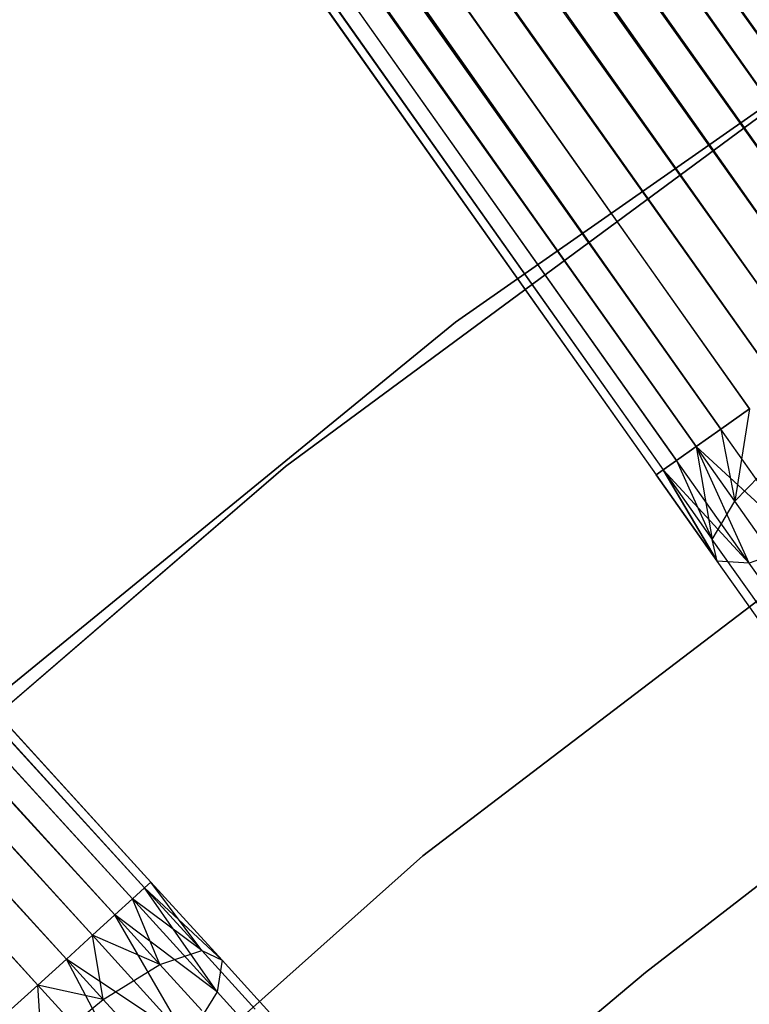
# Model space of a CAD drawing. Extents: x -189 to 189, y -189 to 189.
# Tile 237 of 256: x -29.07 to -25.31, y 31.98 to 37.04. Entities that reach past the tile are written whole.
import ezdxf

# ---------------------------------------------------------------- set-up
doc = ezdxf.new("R2010")
doc.units = 0
doc.header["$LTSCALE"] = 25.4
doc.layers.get('0').update_dxf_attribs({"linetype": 'CONTINUOUS'})

# ---------------------------------------------------------------- blocks, each defined once
blk = doc.blocks.new('CAMELEON-KENAI-C-12244_STL')
at = {"color": 0}
for p, q in [((-24.5008, 35.6176, -8.691), (-96.6351, 138.0002, -9)), ((-24.5008, 35.6176, -8.691), (-96.6351, 138.0002, -9)), ((-24.374, 35.7073, -8.8309), (-96.6351, 138.0002, -9)), ((-24.374, 35.7073, -8.8309), (-96.6351, 138.0002, -9)), ((-96.7354, 137.9292, -10.1691), (-24.374, 35.7073, -10.1691)), ((-96.7354, 137.9292, -10.1691), (-24.374, 35.7073, -10.1691)), ((-96.8622, 137.8394, -8.691), (-24.5008, 35.6176, -8.691)), ((-24.8109, 35.3981, -8.5219), (-96.8622, 137.8394, -8.691)), ((-24.8109, 35.3981, -8.5219), (-96.8622, 137.8394, -8.691)), ((-24.6486, 35.513, -8.5864), (-96.8622, 137.8394, -8.691)), ((-24.6486, 35.513, -8.5864), (-96.8622, 137.8394, -8.691)), ((-96.8622, 137.8394, -8.691), (-24.5008, 35.6176, -8.691)), ((-97.0099, 137.7348, -10.4135), (-24.6486, 35.513, -10.4135)), ((-97.0099, 137.7348, -10.4135), (-24.6486, 35.513, -10.4135)), ((-97.0099, 137.7348, -10.4135), (-24.5008, 35.6176, -10.309)), ((-97.0099, 137.7348, -10.4135), (-24.5008, 35.6176, -10.309)), ((-97.0099, 137.7348, -10.4135), (-24.374, 35.7073, -10.1691)), ((-97.0099, 137.7348, -10.4135), (-24.374, 35.7073, -10.1691)), ((-24.8109, 35.3981, -8.5219), (-97.1722, 137.6199, -8.5219)), ((-24.8109, 35.3981, -8.5219), (-97.1722, 137.6199, -8.5219)), ((-24.6486, 35.513, -10.4135), (-97.3419, 137.4998, -10.5)), ((-24.9806, 35.278, -8.5), (-97.3419, 137.4998, -8.5)), ((-24.9806, 35.278, -8.5), (-97.3419, 137.4998, -8.5)), ((-24.8109, 35.3981, -10.4781), (-97.3419, 137.4998, -10.5)), ((-24.6486, 35.513, -10.4135), (-97.3419, 137.4998, -10.5)), ((-24.8109, 35.3981, -10.4781), (-97.3419, 137.4998, -10.5)), ((-24.9806, 35.278, -10.5), (-97.3419, 137.4998, -10.5)), ((-24.9806, 35.278, -10.5), (-97.3419, 137.4998, -10.5)), ((-97.5116, 137.3797, -8.5219), (-25.1503, 35.1578, -8.5219)), ((-25.4603, 34.9384, -8.691), (-97.5116, 137.3797, -8.5219)), ((-25.4603, 34.9384, -8.691), (-97.5116, 137.3797, -8.5219)), ((-25.3125, 35.043, -8.5864), (-97.5116, 137.3797, -8.5219)), ((-25.3125, 35.043, -8.5864), (-97.5116, 137.3797, -8.5219)), ((-97.5116, 137.3797, -8.5219), (-25.1503, 35.1578, -8.5219)), ((-97.6739, 137.2648, -10.4135), (-25.4603, 34.9384, -10.309)), ((-97.6739, 137.2648, -10.4135), (-25.4603, 34.9384, -10.309)), ((-97.6739, 137.2648, -10.4135), (-25.3125, 35.043, -10.4135)), ((-24.9806, 35.278, -10.5), (-97.6739, 137.2648, -10.4135)), ((-24.9806, 35.278, -10.5), (-97.6739, 137.2648, -10.4135)), ((-25.1503, 35.1578, -10.4781), (-97.6739, 137.2648, -10.4135)), ((-25.1503, 35.1578, -10.4781), (-97.6739, 137.2648, -10.4135)), ((-97.6739, 137.2648, -10.4135), (-25.3125, 35.043, -10.4135)), ((-25.5871, 34.8486, -8.8309), (-97.8217, 137.1602, -8.691)), ((-25.5871, 34.8486, -8.8309), (-97.8217, 137.1602, -8.691)), ((-25.4603, 34.9384, -8.691), (-97.8217, 137.1602, -8.691)), ((-25.4603, 34.9384, -8.691), (-97.8217, 137.1602, -8.691)), ((-97.9485, 137.0704, -10.1691), (-25.5871, 34.8486, -10.1691)), ((-97.9485, 137.0704, -10.1691), (-25.5871, 34.8486, -10.1691)), ((-97.9485, 137.0704, -10.1691), (-25.4603, 34.9384, -10.309)), ((-97.9485, 137.0704, -10.1691), (-25.4603, 34.9384, -10.309)), ((-25.6874, 34.7776, -9), (-98.0488, 136.9994, -9)), ((-98.0488, 136.9994, -9), (-25.7568, 34.7285, -9.191)), ((-25.6874, 34.7776, -9), (-98.0488, 136.9994, -9)), ((-25.5871, 34.8486, -8.8309), (-98.0488, 136.9994, -9)), ((-25.5871, 34.8486, -8.8309), (-98.0488, 136.9994, -9)), ((-98.0488, 136.9994, -9), (-25.7568, 34.7285, -9.191)), ((-98.0488, 136.9994, -9), (-25.7923, 34.7034, -9.3955)), ((-98.0488, 136.9994, -9), (-25.7923, 34.7034, -9.3955)), ((-98.1182, 136.9503, -9.809), (-25.7568, 34.7285, -9.809)), ((-98.1182, 136.9503, -9.809), (-25.7568, 34.7285, -9.809)), ((-98.1182, 136.9503, -9.809), (-25.6874, 34.7776, -10)), ((-98.1182, 136.9503, -9.809), (-25.6874, 34.7776, -10)), ((-98.1182, 136.9503, -9.809), (-25.5871, 34.8486, -10.1691)), ((-98.1182, 136.9503, -9.809), (-25.5871, 34.8486, -10.1691)), ((-98.1536, 136.9252, -9.3955), (-25.7923, 34.7034, -9.3955)), ((-98.1536, 136.9252, -9.3955), (-25.7923, 34.7034, -9.6045)), ((-98.1536, 136.9252, -9.3955), (-25.7923, 34.7034, -9.3955)), ((-98.1536, 136.9252, -9.3955), (-25.7923, 34.7034, -9.6045)), ((-98.1536, 136.9252, -9.3955), (-25.7568, 34.7285, -9.809)), ((-98.1536, 136.9252, -9.3955), (-25.7568, 34.7285, -9.809)), ((-112.7669, 125.1635, -9.3955), (-28.3921, 32.6088, -9.3955)), ((-112.7669, 125.1635, -9.3955), (-28.3921, 32.6088, -9.3955)), ((-112.7669, 125.1635, -9.3955), (-28.4243, 32.5795, -9.191)), ((-112.7669, 125.1635, -9.3955), (-28.4243, 32.5795, -9.191)), ((-112.799, 125.1342, -9.809), (-28.3921, 32.6088, -9.6045)), ((-112.799, 125.1342, -9.809), (-28.3921, 32.6088, -9.3955)), ((-112.799, 125.1342, -9.809), (-28.4243, 32.5795, -9.809)), ((-112.799, 125.1342, -9.809), (-28.4243, 32.5795, -9.809)), ((-112.799, 125.1342, -9.809), (-28.3921, 32.6088, -9.6045)), ((-112.799, 125.1342, -9.809), (-28.3921, 32.6088, -9.3955)), ((-112.8619, 125.0769, -9), (-28.4243, 32.5795, -9.191)), ((-112.8619, 125.0769, -9), (-28.4243, 32.5795, -9.191)), ((-112.8619, 125.0769, -9), (-28.4871, 32.5223, -9)), ((-28.6927, 32.3348, -8.691), (-112.8619, 125.0769, -9)), ((-28.6927, 32.3348, -8.691), (-112.8619, 125.0769, -9)), ((-28.5779, 32.4395, -8.8309), (-112.8619, 125.0769, -9)), ((-28.5779, 32.4395, -8.8309), (-112.8619, 125.0769, -9)), ((-112.8619, 125.0769, -9), (-28.4871, 32.5223, -9)), ((-112.9527, 124.9942, -10.1691), (-28.5779, 32.4395, -10.1691)), ((-112.9527, 124.9942, -10.1691), (-28.5779, 32.4395, -10.1691)), ((-112.9527, 124.9942, -10.1691), (-28.4871, 32.5223, -10)), ((-112.9527, 124.9942, -10.1691), (-28.4871, 32.5223, -10)), ((-112.9527, 124.9942, -10.1691), (-28.4243, 32.5795, -9.809)), ((-112.9527, 124.9942, -10.1691), (-28.4243, 32.5795, -9.809)), ((-113.0675, 124.8895, -8.691), (-28.6927, 32.3348, -8.691)), ((-28.9735, 32.0789, -8.5219), (-113.0675, 124.8895, -8.691)), ((-28.9735, 32.0789, -8.5219), (-113.0675, 124.8895, -8.691)), ((-28.8265, 32.2128, -8.5864), (-113.0675, 124.8895, -8.691)), ((-28.8265, 32.2128, -8.5864), (-113.0675, 124.8895, -8.691)), ((-113.0675, 124.8895, -8.691), (-28.6927, 32.3348, -8.691)), ((-113.2013, 124.7675, -10.4135), (-28.8265, 32.2128, -10.4135)), ((-113.2013, 124.7675, -10.4135), (-28.8265, 32.2128, -10.4135)), ((-113.2013, 124.7675, -10.4135), (-28.6927, 32.3348, -10.309)), ((-113.2013, 124.7675, -10.4135), (-28.6927, 32.3348, -10.309)), ((-113.2013, 124.7675, -10.4135), (-28.5779, 32.4395, -10.1691)), ((-113.2013, 124.7675, -10.4135), (-28.5779, 32.4395, -10.1691)), ((-28.9735, 32.0789, -8.5219), (-113.3482, 124.6336, -8.5219)), ((-28.9735, 32.0789, -8.5219), (-113.3482, 124.6336, -8.5219)), ((-28.8265, 32.2128, -10.4135), (-113.5019, 124.4935, -10.5)), ((-28.9735, 32.0789, -10.4781), (-113.5019, 124.4935, -10.5)), ((-28.8265, 32.2128, -10.4135), (-113.5019, 124.4935, -10.5)), ((-28.9735, 32.0789, -10.4781), (-113.5019, 124.4935, -10.5)), ((-24.0977, 37.3945, -1), (-26.8253, 35.4879, -1)), ((-26.8253, 35.4879), (-24.0977, 37.3945)), ((-24.0977, 37.3945, -1), (-26.8253, 35.4879, -1)), ((-26.8253, 35.4879), (-24.0977, 37.3945)), ((-25.0241, 36.7202, -1), (-27.6987, 34.7463, -1)), ((-27.6987, 34.7463, -8.5), (-25.0241, 36.7202, -8.5)), ((-25.0241, 36.7202, -1), (-27.6987, 34.7463, -1)), ((-27.6987, 34.7463, -8.5), (-25.0241, 36.7202, -8.5)), ((-26.8253, 35.4879, -1), (-29.4027, 33.3829, -1)), ((-29.4027, 33.3829), (-26.8253, 35.4879)), ((-26.8253, 35.4879, -1), (-29.4027, 33.3829, -1)), ((-29.4027, 33.3829), (-26.8253, 35.4879)), ((-26.8253, 35.4879, -1), (-26.8253, 35.4879)), ((-26.8253, 35.4879, -1), (-26.8253, 35.4879)), ((-25.4603, 34.9384, -10.309), (-25.3125, 35.043, -10.4135)), ((-25.3125, 35.043, -8.5864), (-25.4603, 34.9384, -8.691)), ((-25.3125, 35.043, -8.5864), (-25.4603, 34.9384, -8.691)), ((-25.4603, 34.9384, -10.309), (-25.3125, 35.043, -10.4135)), ((-25.3125, 35.043, -8.5864), (-25.3881, 34.5675, -8.7855)), ((-25.3125, 35.043, -8.5864), (-25.3881, 34.5675, -8.7855)), ((-25.5871, 34.8486, -10.1691), (-25.4603, 34.9384, -10.309)), ((-25.4603, 34.9384, -8.691), (-25.5871, 34.8486, -8.8309)), ((-25.4603, 34.9384, -8.691), (-25.5871, 34.8486, -8.8309)), ((-25.5871, 34.8486, -10.1691), (-25.4603, 34.9384, -10.309)), ((-25.0403, 34.345, -10.2133), (-25.4603, 34.9384, -10.309)), ((-25.0403, 34.345, -10.2133), (-25.4603, 34.9384, -10.309)), ((-25.4603, 34.9384, -8.691), (-25.3881, 34.5675, -8.7855)), ((-25.4603, 34.9384, -8.691), (-25.3881, 34.5675, -8.7855)), ((-25.6874, 34.7776, -10), (-25.5871, 34.8486, -10.1691)), ((-25.5871, 34.8486, -8.8309), (-25.6874, 34.7776, -9)), ((-25.5871, 34.8486, -8.8309), (-25.6874, 34.7776, -9)), ((-25.6874, 34.7776, -10), (-25.5871, 34.8486, -10.1691)), ((-25.0403, 34.345, -10.2133), (-25.5871, 34.8486, -10.1691)), ((-25.0403, 34.345, -10.2133), (-25.5871, 34.8486, -10.1691)), ((-25.3136, 34.2495, -9.9148), (-25.5871, 34.8486, -10.1691)), ((-25.3136, 34.2495, -9.9148), (-25.5871, 34.8486, -10.1691)), ((-25.3881, 34.5675, -8.7855), (-25.5871, 34.8486, -8.8309)), ((-25.5871, 34.8486, -8.8309), (-25.5039, 34.3713, -9.1334)), ((-25.5871, 34.8486, -8.8309), (-25.5039, 34.3713, -9.1334)), ((-25.3881, 34.5675, -8.7855), (-25.5871, 34.8486, -8.8309)), ((-25.1501, 34.8135, -8.5494), (-25.3881, 34.5675, -8.7855)), ((-25.1501, 34.8135, -8.5494), (-25.3881, 34.5675, -8.7855)), ((-27.6987, 34.7463, -1), (-30.2182, 32.578, -1)), ((-30.2182, 32.578, -8.5), (-27.6987, 34.7463, -8.5)), ((-27.6987, 34.7463, -1), (-30.2182, 32.578, -1)), ((-30.2182, 32.578, -8.5), (-27.6987, 34.7463, -8.5)), ((-27.6987, 34.7463, -1), (-27.6987, 34.7463, -8.5)), ((-27.6987, 34.7463, -1), (-27.6987, 34.7463, -8.5)), ((-25.7568, 34.7285, -9.809), (-25.6874, 34.7776, -10)), ((-25.6874, 34.7776, -9), (-25.7568, 34.7285, -9.191)), ((-25.6874, 34.7776, -9), (-25.7568, 34.7285, -9.191)), ((-25.7568, 34.7285, -9.809), (-25.6874, 34.7776, -10)), ((-25.3136, 34.2495, -9.9148), (-25.6874, 34.7776, -10)), ((-25.3136, 34.2495, -9.9148), (-25.6874, 34.7776, -10)), ((-25.6874, 34.7776, -9), (-25.5039, 34.3713, -9.1334)), ((-25.6874, 34.7776, -9), (-25.5039, 34.3713, -9.1334)), ((-26.9931, 32.7436, -1), (-24.4068, 34.715, -1)), ((-24.4068, 34.715, -8.5), (-26.9931, 32.7436, -8.5)), ((-24.4068, 34.715, -8.5), (-26.9931, 32.7436, -8.5)), ((-26.9931, 32.7436, -1), (-24.4068, 34.715, -1)), ((-25.7923, 34.7034, -9.6045), (-25.7568, 34.7285, -9.809)), ((-25.7568, 34.7285, -9.191), (-25.7923, 34.7034, -9.3955)), ((-25.7568, 34.7285, -9.191), (-25.7923, 34.7034, -9.3955)), ((-25.7923, 34.7034, -9.6045), (-25.7568, 34.7285, -9.809)), ((-25.4776, 34.2588, -9.5328), (-25.7923, 34.7034, -9.6045)), ((-25.7923, 34.7034, -9.3955), (-25.4776, 34.2588, -9.5328)), ((-25.7923, 34.7034, -9.3955), (-25.4776, 34.2588, -9.5328)), ((-25.4776, 34.2588, -9.5328), (-25.7923, 34.7034, -9.6045)), ((-25.3136, 34.2495, -9.9148), (-25.7568, 34.7285, -9.809)), ((-25.3136, 34.2495, -9.9148), (-25.7568, 34.7285, -9.809)), ((-25.4776, 34.2588, -9.5328), (-25.7568, 34.7285, -9.809)), ((-25.4776, 34.2588, -9.5328), (-25.7568, 34.7285, -9.809)), ((-25.7568, 34.7285, -9.191), (-25.5039, 34.3713, -9.1334)), ((-25.7568, 34.7285, -9.191), (-25.5039, 34.3713, -9.1334)), ((-25.7568, 34.7285, -9.191), (-25.4776, 34.2588, -9.5328)), ((-25.7568, 34.7285, -9.191), (-25.4776, 34.2588, -9.5328)), ((-25.5039, 34.3713, -9.1334), (-25.3881, 34.5675, -8.7855)), ((-25.5039, 34.3713, -9.1334), (-25.3881, 34.5675, -8.7855)), ((-25.2026, 34.3055, -8.6526), (-25.3881, 34.5675, -8.7855)), ((-25.2026, 34.3055, -8.6526), (-25.3881, 34.5675, -8.7855)), ((-25.4776, 34.2588, -9.5328), (-25.5039, 34.3713, -9.1334)), ((-25.2683, 34.0384, -8.9644), (-25.5039, 34.3713, -9.1334)), ((-25.4776, 34.2588, -9.5328), (-25.5039, 34.3713, -9.1334)), ((-25.2683, 34.0384, -8.9644), (-25.5039, 34.3713, -9.1334)), ((-25.0403, 34.345, -10.2133), (-25.3136, 34.2495, -9.9148)), ((-25.0403, 34.345, -10.2133), (-25.3136, 34.2495, -9.9148)), ((-25.3136, 34.2495, -9.9148), (-25.4776, 34.2588, -9.5328)), ((-25.1843, 33.8445, -9.3226), (-25.4776, 34.2588, -9.5328)), ((-25.3136, 34.2495, -9.9148), (-25.4776, 34.2588, -9.5328)), ((-25.1843, 33.8445, -9.3226), (-25.4776, 34.2588, -9.5328)), ((-24.9652, 33.7574, -9.6651), (-25.3136, 34.2495, -9.9148)), ((-24.9652, 33.7574, -9.6651), (-25.3136, 34.2495, -9.9148)), ((-25.8468, 32.1441, -2), (-24.5985, 33.1095, -2)), ((-24.5985, 33.1095, -4), (-25.8468, 32.1441, -4)), ((-24.5985, 33.1095, -4), (-25.8468, 32.1441, -4)), ((-25.8468, 32.1441, -2), (-24.5985, 33.1095, -2)), ((-29.4208, 30.58, -1), (-26.9931, 32.7436, -1)), ((-26.9931, 32.7436, -8.5), (-29.4208, 30.58, -8.5)), ((-26.9931, 32.7436, -8.5), (-29.4208, 30.58, -8.5)), ((-29.4208, 30.58, -1), (-26.9931, 32.7436, -1)), ((-26.9931, 32.7436, -8.5), (-26.9931, 32.7436, -1)), ((-26.9931, 32.7436, -8.5), (-26.9931, 32.7436, -1)), ((-28.4243, 32.5795, -9.191), (-28.4871, 32.5223, -9)), ((-28.4871, 32.5223, -10), (-28.4243, 32.5795, -9.809)), ((-28.4871, 32.5223, -10), (-28.4243, 32.5795, -9.809)), ((-28.4243, 32.5795, -9.191), (-28.4871, 32.5223, -9)), ((-28.3921, 32.6088, -9.3955), (-28.4243, 32.5795, -9.191)), ((-28.4243, 32.5795, -9.809), (-28.3921, 32.6088, -9.6045)), ((-28.4243, 32.5795, -9.809), (-28.3921, 32.6088, -9.6045)), ((-28.3921, 32.6088, -9.3955), (-28.4243, 32.5795, -9.191)), ((-28.1294, 32.2561, -9.1334), (-28.4243, 32.5795, -9.191)), ((-28.1294, 32.2561, -9.1334), (-28.4243, 32.5795, -9.191)), ((-28.0252, 32.2063, -9.5328), (-28.4243, 32.5795, -9.809)), ((-28.0252, 32.2063, -9.5328), (-28.4243, 32.5795, -9.809)), ((-28.0512, 32.0441, -9.9148), (-28.4243, 32.5795, -9.809)), ((-28.0512, 32.0441, -9.9148), (-28.4243, 32.5795, -9.809)), ((-28.1294, 32.2561, -9.1334), (-28.3921, 32.6088, -9.3955)), ((-28.1294, 32.2561, -9.1334), (-28.3921, 32.6088, -9.3955)), ((-28.0252, 32.2063, -9.5328), (-28.3921, 32.6088, -9.3955)), ((-28.0252, 32.2063, -9.5328), (-28.3921, 32.6088, -9.6045)), ((-28.0252, 32.2063, -9.5328), (-28.3921, 32.6088, -9.3955)), ((-28.0252, 32.2063, -9.5328), (-28.3921, 32.6088, -9.6045)), ((-28.4871, 32.5223, -9), (-28.5779, 32.4395, -8.8309)), ((-28.5779, 32.4395, -10.1691), (-28.4871, 32.5223, -10)), ((-28.5779, 32.4395, -10.1691), (-28.4871, 32.5223, -10)), ((-28.4871, 32.5223, -9), (-28.5779, 32.4395, -8.8309)), ((-28.3459, 32.1849, -8.7855), (-28.4871, 32.5223, -9)), ((-28.3459, 32.1849, -8.7855), (-28.4871, 32.5223, -9)), ((-28.1294, 32.2561, -9.1334), (-28.4871, 32.5223, -9)), ((-28.1294, 32.2561, -9.1334), (-28.4871, 32.5223, -9)), ((-28.0512, 32.0441, -9.9148), (-28.4871, 32.5223, -10)), ((-28.0512, 32.0441, -9.9148), (-28.4871, 32.5223, -10)), ((-28.5779, 32.4395, -8.8309), (-28.6927, 32.3348, -8.691)), ((-28.6927, 32.3348, -10.309), (-28.5779, 32.4395, -10.1691)), ((-28.6927, 32.3348, -10.309), (-28.5779, 32.4395, -10.1691)), ((-28.5779, 32.4395, -8.8309), (-28.6927, 32.3348, -8.691)), ((-28.3459, 32.1849, -8.7855), (-28.5779, 32.4395, -8.8309)), ((-28.3459, 32.1849, -8.7855), (-28.5779, 32.4395, -8.8309)), ((-28.0512, 32.0441, -9.9148), (-28.5779, 32.4395, -10.1691)), ((-28.0512, 32.0441, -9.9148), (-28.5779, 32.4395, -10.1691)), ((-28.2029, 31.7975, -10.2133), (-28.5779, 32.4395, -10.1691)), ((-28.2029, 31.7975, -10.2133), (-28.5779, 32.4395, -10.1691)), ((-28.6927, 32.3348, -8.691), (-28.8265, 32.2128, -8.5864)), ((-28.8265, 32.2128, -10.4135), (-28.6927, 32.3348, -10.309)), ((-28.8265, 32.2128, -10.4135), (-28.6927, 32.3348, -10.309)), ((-28.6927, 32.3348, -8.691), (-28.8265, 32.2128, -8.5864)), ((-28.6371, 32.005, -8.5494), (-28.6927, 32.3348, -8.691)), ((-28.6371, 32.005, -8.5494), (-28.6927, 32.3348, -8.691)), ((-28.3459, 32.1849, -8.7855), (-28.6927, 32.3348, -8.691)), ((-28.3459, 32.1849, -8.7855), (-28.6927, 32.3348, -8.691)), ((-28.2029, 31.7975, -10.2133), (-28.6927, 32.3348, -10.309)), ((-28.2029, 31.7975, -10.2133), (-28.6927, 32.3348, -10.309)), ((-28.8265, 32.2128, -8.5864), (-28.9735, 32.0789, -8.5219)), ((-28.9735, 32.0789, -10.4781), (-28.8265, 32.2128, -10.4135)), ((-28.8265, 32.2128, -8.5864), (-28.9735, 32.0789, -8.5219)), ((-28.9735, 32.0789, -10.4781), (-28.8265, 32.2128, -10.4135)), ((-28.6371, 32.005, -8.5494), (-28.8265, 32.2128, -8.5864)), ((-28.6371, 32.005, -8.5494), (-28.8265, 32.2128, -8.5864)), ((-28.2029, 31.7975, -10.2133), (-28.8265, 32.2128, -10.4135)), ((-28.2029, 31.7975, -10.2133), (-28.8265, 32.2128, -10.4135)), ((-28.4542, 31.5093, -10.3767), (-28.8265, 32.2128, -10.4135)), ((-28.4542, 31.5093, -10.3767), (-28.8265, 32.2128, -10.4135)), ((-28.3459, 32.1849, -8.7855), (-28.1294, 32.2561, -9.1334)), ((-28.3459, 32.1849, -8.7855), (-28.1294, 32.2561, -9.1334)), ((-28.1294, 32.2561, -9.1334), (-28.0252, 32.2063, -9.5328)), ((-27.8547, 31.9547, -8.9644), (-28.1294, 32.2561, -9.1334)), ((-27.8547, 31.9547, -8.9644), (-28.1294, 32.2561, -9.1334)), ((-28.1294, 32.2561, -9.1334), (-28.0252, 32.2063, -9.5328)), ((-28.6371, 32.005, -8.5494), (-28.3459, 32.1849, -8.7855)), ((-28.6371, 32.005, -8.5494), (-28.3459, 32.1849, -8.7855)), ((-28.1296, 31.9477, -8.6526), (-28.3459, 32.1849, -8.7855)), ((-28.1296, 31.9477, -8.6526), (-28.3459, 32.1849, -8.7855)), ((-28.0252, 32.2063, -9.5328), (-28.0512, 32.0441, -9.9148)), ((-28.0252, 32.2063, -9.5328), (-28.0512, 32.0441, -9.9148)), ((-27.6832, 31.8312, -9.3226), (-28.0252, 32.2063, -9.5328)), ((-27.6832, 31.8312, -9.3226), (-28.0252, 32.2063, -9.5328)), ((-27.0573, 31.1316, -2), (-25.8468, 32.1441, -2)), ((-25.8468, 32.1441, -4), (-27.0573, 31.1316, -4)), ((-25.8468, 32.1441, -4), (-27.0573, 31.1316, -4)), ((-27.0573, 31.1316, -2), (-25.8468, 32.1441, -2)), ((-25.8468, 32.1441, -2), (-25.8468, 32.1441, -4)), ((-25.8468, 32.1441, -2), (-25.8468, 32.1441, -4)), ((-28.9735, 32.0789, -8.5219), (-29.1271, 31.9388, -8.5)), ((-29.1271, 31.9388, -10.5), (-28.9735, 32.0789, -10.4781)), ((-28.9735, 32.0789, -8.5219), (-29.1271, 31.9388, -8.5)), ((-29.1271, 31.9388, -10.5), (-28.9735, 32.0789, -10.4781)), ((-28.9527, 31.7475, -8.4659), (-28.9735, 32.0789, -8.5219)), ((-28.9527, 31.7475, -8.4659), (-28.9735, 32.0789, -8.5219)), ((-28.6371, 32.005, -8.5494), (-28.9735, 32.0789, -8.5219)), ((-28.6371, 32.005, -8.5494), (-28.9735, 32.0789, -8.5219)), ((-28.4542, 31.5093, -10.3767), (-28.9735, 32.0789, -10.4781)), ((-28.4542, 31.5093, -10.3767), (-28.9735, 32.0789, -10.4781)), ((-28.0512, 32.0441, -9.9148), (-28.2029, 31.7975, -10.2133)), ((-28.0512, 32.0441, -9.9148), (-28.2029, 31.7975, -10.2133)), ((-27.645, 31.5985, -9.6651), (-28.0512, 32.0441, -9.9148)), ((-27.645, 31.5985, -9.6651), (-28.0512, 32.0441, -9.9148)), ((-28.9527, 31.7475, -8.4659), (-28.6371, 32.005, -8.5494)), ((-28.9527, 31.7475, -8.4659), (-28.6371, 32.005, -8.5494)), ((-28.4606, 31.8114, -8.4409), (-28.6371, 32.005, -8.5494)), ((-28.4606, 31.8114, -8.4409), (-28.6371, 32.005, -8.5494))]:
    blk.add_line(p, q, dxfattribs=at)

msp = doc.modelspace()

# ---------------------------------------------------------------- block references
at = {"color": 0}
msp.add_blockref('CAMELEON-KENAI-C-12244_STL', (0, 0), dxfattribs=at)

doc.saveas('drawing.dxf')
